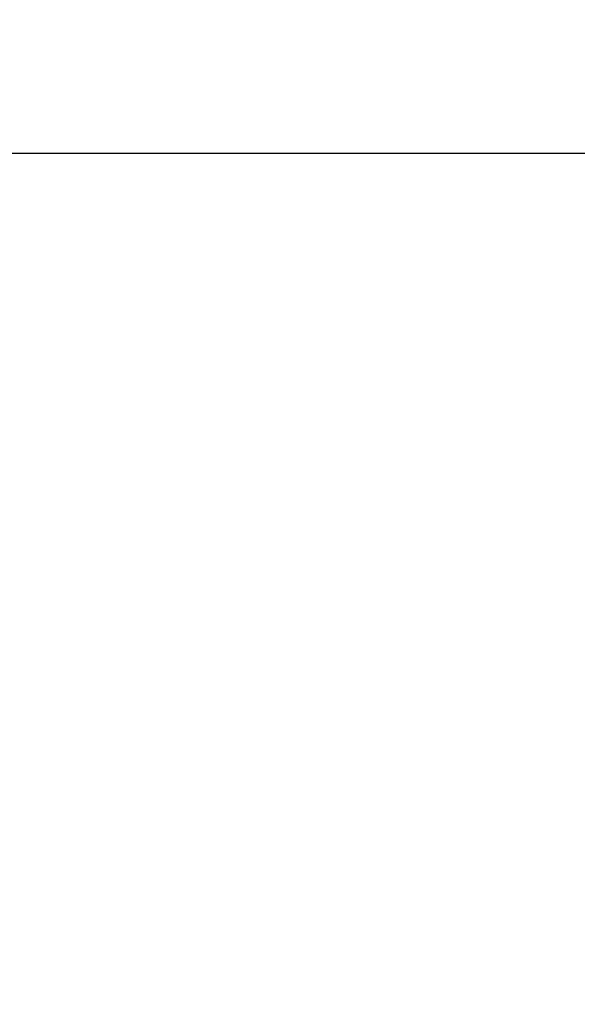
# Model space of a CAD drawing. Header units: metres. Extents: x 5484066 to 5586315, y 5680530 to 5718493.
# Tile 21 of 110: x 5516089.264 to 5516089.503, y 5683288.919 to 5683289.342. Entities that reach past the tile are written whole.
import ezdxf
from ezdxf import colors
from ezdxf.entities.mleader import LeaderData, LeaderLine
from ezdxf.math import Vec2, Vec3

# ---------------------------------------------------------------- set-up
doc = ezdxf.new("R2010")
doc.units = ezdxf.units.M
for name, color, linetype in [('01-SIM Weglinie-PZT-PTW_06-10-2025$0$A-Nawierzchnie', 41, 'Continuous'), ('01-SIM Weglinie-PZT-PTW_06-10-2025$0$A-Plac-Zabaw', 81, 'Continuous'), ('_xref', 7, 'Continuous')]:
    doc.layers.add(name, color=color, linetype=linetype)
doc.layers.add('RR_opis', color=7, linetype='Continuous', lineweight=0)
doc.styles.add('Garamond', font='GARA.TTF', dxfattribs={"height": 1})
pattern_1 = [(45, (0, 0), (-0.2245064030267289, 0.2245064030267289), []), (135, (0, 0), (-0.2245064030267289, -0.2245064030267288), [])]

# ---------------------------------------------------------------- blocks, each defined once
blk = doc.blocks.new('_None')
blk = doc.blocks.new('01-SIM Weglinie-PZT-PTW_06-10-2025$0$A$C7b74bb24')
at = {"color": 0, "linetype": 'Continuous', "lineweight": 0}
for p, q in [((295217.602359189, -1569.693158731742), (295217.602359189, -1562.693158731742)), ((295210.102359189, -1569.693158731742), (295209.7488057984, -1570.046712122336)), ((295217.102359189, -1569.693158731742), (295217.4559125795, -1570.046712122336)), ((295209.6609001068, -1570.693158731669), (295209.6609001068, -1570.193158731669)), ((295210.102359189, -1570.193158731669), (295209.6609001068, -1570.193158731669)), ((295210.102359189, -1570.193158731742), (295217.102359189, -1570.193158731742)), ((295216.6609001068, -1570.693158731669), (295216.6609001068, -1570.193158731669)), ((295209.6609001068, -1570.693158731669), (295210.2609001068, -1570.693158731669)), ((295216.0609001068, -1570.693158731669), (295210.2609001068, -1570.693158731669)), ((295211.1609001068, -1570.693158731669), (295211.1609001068, -1639.693158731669)), ((295215.1609001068, -1570.693158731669), (295215.1609001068, -1639.693158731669)), ((295216.0609001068, -1570.693158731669), (295216.6609001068, -1570.693158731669)), ((295209.0303259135, -1575.490338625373), (295209.2987732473, -1575.913855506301)), ((295209.5718606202, -1575.223962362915), (295209.842444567, -1575.650850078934)), ((295217.4451429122, -1576.153645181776), (295218.343055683, -1576.153645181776)), ((295217.7107811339, -1576.322079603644), (295218.5647336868, -1576.322079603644)), ((295207.1728492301, -1576.823912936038), (295207.4456750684, -1577.254337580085)), ((295207.629737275, -1576.423993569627), (295207.8994557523, -1576.849515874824)), ((295206.5449124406, -1577.47765774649), (295207.2219361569, -1577.47765774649)), ((295219.310771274, -1577.704783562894), (295219.966847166, -1577.704783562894)), ((295219.7844092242, -1578.285520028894), (295220.3976723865, -1578.285520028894)), ((295219.8651333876, -1578.396133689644), (295220.4716281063, -1578.396133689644)), ((295220.499676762, -1578.439057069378), (295220.0303546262, -1578.635310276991)), ((295205.7014440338, -1578.630287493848), (295206.2947887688, -1578.630287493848)), ((295205.2339313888, -1579.499201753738), (295205.7895479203, -1579.499201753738)), ((295221.6498865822, -1581.082790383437), (295221.1829412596, -1581.278049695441)), ((295221.7322008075, -1581.44467078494), (295221.2211231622, -1581.44467078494)), ((295221.9075339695, -1582.96133334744), (295221.4073298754, -1582.96133334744)), ((295221.9062864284, -1583.48812775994), (295221.4060066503, -1583.48812775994)), ((295221.6124454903, -1585.469825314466), (295221.152005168, -1585.254564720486)), ((295221.6306680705, -1585.400727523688), (295221.169502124, -1585.185127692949)), ((295221.7469366, -1584.88998328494), (295221.2367915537, -1584.88998328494)), ((295204.7156116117, -1585.493036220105), (295205.2348104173, -1585.493036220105)), ((295205.1321022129, -1586.682653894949), (295205.6801517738, -1586.682653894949)), ((295205.3165727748, -1587.080747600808), (295205.8784917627, -1587.080747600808)), ((295220.2800426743, -1588.291287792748), (295219.8189149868, -1588.075705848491)), ((295206.0721131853, -1588.333501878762), (295206.69940647, -1588.333501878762)), ((295206.5625221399, -1588.950661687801), (295206.886742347, -1588.561018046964)), ((295218.5094141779, -1589.485411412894), (295219.2524190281, -1589.485411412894)), ((295208.6044072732, -1590.674016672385), (295208.9278839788, -1590.285266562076)), ((295208.6652689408, -1590.710802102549), (295208.9891689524, -1590.321543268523)), ((295217.2537553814, -1590.367190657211), (295218.1859836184, -1590.367190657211)), ((295217.4805304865, -1590.232766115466), (295218.3723496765, -1590.232766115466)), ((295217.7863532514, -1590.035393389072), (295218.6285153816, -1590.035393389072))]:
    blk.add_line(p, q, dxfattribs=at)
for centre, radius, start, end in [((295210.102359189, -1569.693158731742), 0.5, 180, 224.9999999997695), ((295210.102359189, -1569.693158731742), 0.5, 224.9999999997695, 270), ((295217.102359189, -1569.693158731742), 0.5, 270, 315.0000000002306), ((295217.102359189, -1569.693158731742), 0.5, 315.0000000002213, 0), ((295213.1609001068, -1583.20401847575), 8.25, 104.0296654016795, 255.9703345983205), ((295213.1609001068, -1583.20401847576), 8.75000000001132, 118.1684642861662, 129.2076595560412), ((295213.1609001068, -1583.204018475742), 8.749999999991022, 114.2158876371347, 118.1684642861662), ((295213.1609001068, -1583.20401847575), 8.25000000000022, 284.0296654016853, 75.97033459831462), ((295213.1609001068, -1583.204018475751), 8.75, 51.86030075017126, 52.84667968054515), ((295213.1609001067, -1583.204018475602), 8.74999999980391, 129.2076595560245, 133.1844053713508), ((295213.1609001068, -1583.204018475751), 8.750000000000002, 38.93836242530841, 42.54015895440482), ((295213.1609001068, -1583.204018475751), 8.75, 34.20212886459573, 38.93836242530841), ((295213.1609001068, -1583.204018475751), 8.750000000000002, 33.33083501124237, 34.20212886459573), ((295213.1609001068, -1583.204018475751), 8.750000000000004, 32.99508011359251, 33.33083501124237), ((295213.1609001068, -1583.204018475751), 8.750000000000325, 14.02977319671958, 32.99508011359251), ((295213.1609001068, -1583.204018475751), 8.75, 156.8365676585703, 158.544076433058), ((295213.1609001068, -1583.204018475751), 8.750000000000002, 154.9500871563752, 155.3230011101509), ((295213.1609001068, -1583.204018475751), 8.75, 11.5994376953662, 14.02977319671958), ((295213.1609001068, -1583.204018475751), 8.750000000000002, 1.589327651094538, 11.5994376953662), ((295213.1609001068, -1583.20401847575), 2.274999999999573, 151.5364967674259, 208.4635032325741), ((295213.1609001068, -1583.204018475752), 2.275000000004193, 2.605510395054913e-11, 28.46350323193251), ((295213.1609001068, -1583.204018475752), 8.75000000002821, 358.1393000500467, 1.589327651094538), ((295213.1609001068, -1583.204018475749), 2.275000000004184, 331.5364967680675, 359.999999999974), ((295213.1609001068, -1583.204018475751), 8.75, 348.8906737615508, 358.1393000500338), ((295213.1609001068, -1583.204018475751), 8.750000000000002, 345.4601997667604, 346.0595199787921), ((295213.1609001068, -1583.204018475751), 8.75, 344.9922703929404, 345.4601997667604), ((295213.1609001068, -1583.204018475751), 8.750000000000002, 203.425626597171, 203.4953934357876), ((295213.1609001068, -1583.204018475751), 8.75, 206.2989497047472, 206.4700784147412), ((295213.1609001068, -1583.204018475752), 8.749999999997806, 221.0531786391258, 238.6179608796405), ((295213.1609001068, -1583.204018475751), 8.750000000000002, 314.1208111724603, 315.7955414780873), ((295213.1609001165, -1583.204018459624), 8.75000001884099, 238.6179608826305, 239.0836280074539)]:
    blk.add_arc(centre, radius, start, end, dxfattribs=at)
for points, knots in [([(295218.4454623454, -1576.230073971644), (295218.4444107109, -1576.22927708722), (295218.4433654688, -1576.228485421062), (295218.4114182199, -1576.204299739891), (295218.3862816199, -1576.185589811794), (295218.3520812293, -1576.16025588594), (295218.343055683, -1576.153645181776), (295218.343055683, -1576.153645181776)], [-0.4160861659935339, -0.4160861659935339, -0.4160861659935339, -0.4160861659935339, -0.4092099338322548, -0.4092099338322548, -0.2046049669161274, -0.2046049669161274, 0, 0, 0, 0]), ([(295219.6079318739, -1577.288083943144), (295219.4715408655, -1577.139448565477), (295219.3232640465, -1576.988285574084), (295218.9780868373, -1576.662720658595), (295218.7767993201, -1576.488597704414), (295218.5647336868, -1576.322079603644)], [1.481893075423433, 1.481893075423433, 1.481893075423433, 1.481893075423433, 2.169279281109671, 2.169279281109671, 2.977251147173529, 2.977251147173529, 2.977251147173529, 2.977251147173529]), ([(295206.4372164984, -1577.60450253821), (295206.4221894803, -1577.622546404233), (295206.4065189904, -1577.641510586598), (295206.3089567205, -1577.760687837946), (295206.212928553, -1577.882567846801), (295206.0836750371, -1578.058388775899), (295206.055981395, -1578.096674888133), (295206.0280327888, -1578.136010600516)], [1.393933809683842, 1.393933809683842, 1.393933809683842, 1.393933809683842, 1.548662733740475, 1.548662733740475, 2.322994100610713, 2.322994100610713, 2.53004836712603, 2.53004836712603, 2.53004836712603, 2.53004836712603]), ([(295206.5449124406, -1577.47765774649), (295206.5449124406, -1577.47765774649), (295206.5328793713, -1577.491473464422), (295206.491355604, -1577.54005963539), (295206.4669856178, -1577.568756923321), (295206.4372164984, -1577.60450253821)], [0, 0, 0, 0, 0.408449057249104, 0.408449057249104, 0.7159812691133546, 0.7159812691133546, 0.7159812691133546, 0.7159812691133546]), ([(295205.8771457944, -1578.355366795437), (295205.8501345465, -1578.39594370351), (295205.8223857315, -1578.438415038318), (295205.7800872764, -1578.504333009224), (295205.7629279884, -1578.531382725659), (295205.7460021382, -1578.558398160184)], [0.4699558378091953, 0.4699558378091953, 0.4699558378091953, 0.4699558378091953, 0.6128691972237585, 0.6128691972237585, 0.7049218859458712, 0.7049218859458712, 0.7049218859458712, 0.7049218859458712]), ([(295206.0280327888, -1578.136010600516), (295206.0204614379, -1578.146666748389), (295206.0125124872, -1578.157905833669), (295205.9736205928, -1578.213189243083), (295205.9356499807, -1578.268088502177), (295205.8895407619, -1578.336785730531), (295205.8833562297, -1578.346037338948), (295205.8771457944, -1578.355366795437)], [0.2939306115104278, 0.2939306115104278, 0.2939306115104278, 0.2939306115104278, 0.3502457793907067, 0.3502457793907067, 0.5642051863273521, 0.5642051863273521, 0.5970631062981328, 0.5970631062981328, 0.5970631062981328, 0.5970631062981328]), ([(295205.7014440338, -1578.630287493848), (295205.6678035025, -1578.685183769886), (295205.634358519, -1578.741062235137), (295205.5797824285, -1578.834695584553), (295205.5581448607, -1578.872440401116), (295205.5364460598, -1578.910977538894)], [3.810057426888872, 3.810057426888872, 3.810057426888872, 3.810057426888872, 4.071601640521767, 4.071601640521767, 4.241988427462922, 4.241988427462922, 4.241988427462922, 4.241988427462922]), ([(295205.7460021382, -1578.558398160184), (295205.7428309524, -1578.563459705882), (295205.7396756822, -1578.568507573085), (295205.7297326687, -1578.584449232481), (295205.7233725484, -1578.594704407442), (295205.7141056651, -1578.609694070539), (295205.7102976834, -1578.615876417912), (295205.70603403, -1578.622808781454), (295205.704862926, -1578.624716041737), (295205.7042841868, -1578.625658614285)], [0.164935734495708, 0.164935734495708, 0.164935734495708, 0.164935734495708, 0.182185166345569, 0.182185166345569, 0.2211074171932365, 0.2211074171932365, 0.2535567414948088, 0.2535567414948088, 0.2749996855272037, 0.2749996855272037, 0.2749996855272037, 0.2749996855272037]), ([(295205.2099863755, -1579.550873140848), (295205.2054167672, -1579.56081869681), (295205.2008050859, -1579.570905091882), (295205.1696507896, -1579.639395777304), (295205.1421666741, -1579.701626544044), (295205.1162675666, -1579.762160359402)], [0.6387930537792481, 0.6387930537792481, 0.6387930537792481, 0.6387930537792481, 0.6726181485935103, 0.6726181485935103, 0.8658894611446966, 0.8658894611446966, 0.8658894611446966, 0.8658894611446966]), ([(295205.0172818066, -1580.003396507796), (295204.9540357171, -1580.164318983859), (295204.8955985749, -1580.327081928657), (295204.7366082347, -1580.814444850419), (295204.6515841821, -1581.140500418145), (295204.5489856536, -1581.643899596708), (295204.5165239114, -1581.834850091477), (295204.4905093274, -1582.026383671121)], [7.237229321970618, 7.237229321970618, 7.237229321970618, 7.237229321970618, 7.729600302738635, 7.729600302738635, 8.707479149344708, 8.707479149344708, 9.286944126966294, 9.286944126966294, 9.286944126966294, 9.286944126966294]), ([(295204.4905093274, -1582.026383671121), (295204.4733423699, -1582.15277619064), (295204.458874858, -1582.280048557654), (295204.4298477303, -1582.5977283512), (295204.4186724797, -1582.78877679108), (295204.4137763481, -1582.979684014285)], [9.371107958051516, 9.371107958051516, 9.371107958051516, 9.371107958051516, 9.751147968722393, 9.751147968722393, 10.31594902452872, 10.31594902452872, 10.31594902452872, 10.31594902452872]), ([(295204.4137763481, -1582.979684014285), (295204.4086415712, -1583.179896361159), (295204.4104013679, -1583.380069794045), (295204.4189969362, -1583.58035651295), (295204.4190471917, -1583.581522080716), (295204.4190976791, -1583.582687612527)], [4.020686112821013, 4.020686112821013, 4.020686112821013, 4.020686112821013, 4.594244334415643, 4.594244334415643, 4.597601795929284, 4.597601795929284, 4.597601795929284, 4.597601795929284]), ([(295204.4190976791, -1583.582687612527), (295204.4213951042, -1583.63572503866), (295204.4241613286, -1583.688378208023), (295204.4356094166, -1583.874805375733), (295204.4473236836, -1584.013488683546), (295204.4635643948, -1584.162656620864), (295204.46484726, -1584.174224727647), (295204.4661522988, -1584.185782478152)], [3.04454652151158, 3.04454652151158, 3.04454652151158, 3.04454652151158, 3.200685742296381, 3.200685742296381, 3.604881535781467, 3.604881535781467, 3.638886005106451, 3.638886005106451, 3.638886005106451, 3.638886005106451]), ([(295204.5555294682, -1584.788346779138), (295204.5566399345, -1584.794378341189), (295204.5577545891, -1584.800396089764), (295204.5608210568, -1584.816860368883), (295204.5626657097, -1584.826648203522), (295204.5653571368, -1584.840839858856), (295204.5664596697, -1584.846611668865), (295204.5672762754, -1584.850872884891)], [0.1469115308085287, 0.1469115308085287, 0.1469115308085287, 0.1469115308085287, 0.1647703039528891, 0.1647703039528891, 0.197991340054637, 0.197991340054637, 0.2257226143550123, 0.2257226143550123, 0.2257226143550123, 0.2257226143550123]), ([(295204.5672762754, -1584.850872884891), (295204.5714649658, -1584.872730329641), (295204.5754967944, -1584.8933187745), (295204.5852619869, -1584.94236639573), (295204.5907229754, -1584.968991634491), (295204.5955865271, -1584.99228671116)], [6.841105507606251, 6.841105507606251, 6.841105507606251, 6.841105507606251, 6.98333828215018, 6.98333828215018, 7.203353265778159, 7.203353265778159, 7.203353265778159, 7.203353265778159]), ([(295204.5955865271, -1584.99228671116), (295204.5984616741, -1585.006057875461), (295204.6017639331, -1585.021710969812), (295204.6142386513, -1585.079868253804), (295204.6254005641, -1585.130499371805), (295204.6525485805, -1585.247064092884), (295204.6685564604, -1585.313000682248), (295204.6954535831, -1585.417613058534), (295204.7051417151, -1585.454407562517), (295204.7156116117, -1585.493036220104)], [0.4772089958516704, 0.4772089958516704, 0.4772089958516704, 0.4772089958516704, 0.6072255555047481, 0.6072255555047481, 0.9108383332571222, 0.9108383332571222, 1.214451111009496, 1.214451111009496, 1.365332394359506, 1.365332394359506, 1.365332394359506, 1.365332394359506]), ([(295204.7156116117, -1585.493036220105), (295204.7156116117, -1585.493036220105), (295204.7170597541, -1585.498399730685), (295204.7204550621, -1585.510832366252), (295204.7209349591, -1585.512587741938), (295204.721446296, -1585.514455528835)], [0, 0, 0, 0, 0.08061559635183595, 0.08061559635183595, 0.09283693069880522, 0.09283693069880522, 0.09283693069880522, 0.09283693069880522]), ([(295204.721446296, -1585.514455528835), (295204.730817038, -1585.548684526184), (295204.7416904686, -1585.587583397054), (295204.7658868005, -1585.671423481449), (295204.7791141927, -1585.716107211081), (295204.7935168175, -1585.763197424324)], [0.7524849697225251, 0.7524849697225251, 0.7524849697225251, 0.7524849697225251, 0.976488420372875, 0.976488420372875, 1.192585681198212, 1.192585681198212, 1.192585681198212, 1.192585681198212]), ([(295221.3189636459, -1586.367639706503), (295221.3293540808, -1586.340845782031), (295221.3395093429, -1586.314265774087), (295221.4075051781, -1586.133725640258), (295221.4560448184, -1585.991005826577), (295221.5127624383, -1585.814248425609), (295221.5309440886, -1585.755041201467), (295221.5462046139, -1585.70385213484)], [2.431197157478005, 2.431197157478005, 2.431197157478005, 2.431197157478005, 2.516998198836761, 2.516998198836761, 3.02112885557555, 3.02112885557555, 3.301666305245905, 3.301666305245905, 3.301666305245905, 3.301666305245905]), ([(295221.5462046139, -1585.70385213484), (295221.5627152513, -1585.648469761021), (295221.576620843, -1585.599824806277), (295221.5983028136, -1585.522259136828), (295221.6064680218, -1585.492121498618), (295221.6124454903, -1585.469825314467)], [4.580384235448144, 4.580384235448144, 4.580384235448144, 4.580384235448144, 4.884750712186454, 4.884750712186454, 5.167454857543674, 5.167454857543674, 5.167454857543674, 5.167454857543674]), ([(295204.8943015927, -1586.072092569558), (295204.9038429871, -1586.099593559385), (295204.9122644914, -1586.123420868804), (295204.9222437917, -1586.151413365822), (295204.9251122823, -1586.159411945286), (295204.9275452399, -1586.166174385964)], [1.701617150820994, 1.701617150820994, 1.701617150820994, 1.701617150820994, 1.842888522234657, 1.842888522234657, 1.91157185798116, 1.91157185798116, 1.91157185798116, 1.91157185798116]), ([(295204.9312773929, -1586.176527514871), (295204.9316056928, -1586.177436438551), (295204.9320467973, -1586.178657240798), (295204.9339548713, -1586.1839325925), (295204.936000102, -1586.189578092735), (295204.9408234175, -1586.202833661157), (295204.9439845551, -1586.211492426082), (295204.9492112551, -1586.225722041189), (295204.9510537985, -1586.230724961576), (295204.9529053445, -1586.235737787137)], [0.01700120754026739, 0.01700120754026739, 0.01700120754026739, 0.01700120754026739, 0.0283474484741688, 0.0283474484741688, 0.0566948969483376, 0.0566948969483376, 0.08710293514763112, 0.08710293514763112, 0.1026200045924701, 0.1026200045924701, 0.1026200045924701, 0.1026200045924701]), ([(295204.9529053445, -1586.235737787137), (295204.9550063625, -1586.241426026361), (295204.957118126, -1586.247124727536), (295204.9633513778, -1586.263894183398), (295204.9678618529, -1586.275950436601), (295204.9758761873, -1586.297237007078), (295204.9794369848, -1586.306634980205), (295204.9823680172, -1586.314342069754)], [0.1213242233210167, 0.1213242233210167, 0.1213242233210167, 0.1213242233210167, 0.1389318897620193, 0.1389318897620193, 0.1749955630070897, 0.1749955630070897, 0.2078162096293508, 0.2078162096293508, 0.2078162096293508, 0.2078162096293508]), ([(295204.9823680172, -1586.314342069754), (295204.9848458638, -1586.320857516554), (295204.9872816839, -1586.327239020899), (295205.0014483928, -1586.364229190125), (295205.0128531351, -1586.393475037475), (295205.0232651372, -1586.419822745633)], [1.826568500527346, 1.826568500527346, 1.826568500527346, 1.826568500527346, 1.854315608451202, 1.854315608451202, 1.990963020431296, 1.990963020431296, 1.990963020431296, 1.990963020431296]), ([(295205.0232651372, -1586.419822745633), (295205.0251484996, -1586.424588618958), (295205.027019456, -1586.429310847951), (295205.0533710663, -1586.495655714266), (295205.0755260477, -1586.549378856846), (295205.1020970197, -1586.612633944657), (295205.1096439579, -1586.630395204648), (295205.116261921, -1586.645863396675)], [4.261990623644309, 4.261990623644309, 4.261990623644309, 4.261990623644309, 4.286695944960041, 4.286695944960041, 4.612429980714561, 4.612429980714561, 4.762102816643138, 4.762102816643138, 4.762102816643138, 4.762102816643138]), ([(295220.7961268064, -1587.477870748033), (295220.8154589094, -1587.443333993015), (295220.8350181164, -1587.407839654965), (295220.9009164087, -1587.286184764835), (295220.9476779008, -1587.196380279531), (295221.0384454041, -1587.014155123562), (295221.0824480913, -1586.921730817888), (295221.1646197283, -1586.741363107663), (295221.2055344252, -1586.647381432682), (295221.2702809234, -1586.491108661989), (295221.2952011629, -1586.428916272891), (295221.3189636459, -1586.367639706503)], [1.657196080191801, 1.657196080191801, 1.657196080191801, 1.657196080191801, 1.783304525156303, 1.783304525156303, 2.080403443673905, 2.080403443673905, 2.377502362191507, 2.377502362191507, 2.675014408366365, 2.675014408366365, 2.871227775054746, 2.871227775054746, 2.871227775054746, 2.871227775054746]), ([(295205.116261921, -1586.645863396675), (295205.120304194, -1586.65531141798), (295205.1249283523, -1586.666074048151), (295205.1307703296, -1586.679578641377), (295205.1314318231, -1586.681106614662), (295205.1321022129, -1586.682653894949)], [0.3250848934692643, 0.3250848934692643, 0.3250848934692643, 0.3250848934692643, 0.4164851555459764, 0.4164851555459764, 0.4279784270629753, 0.4279784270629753, 0.4279784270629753, 0.4279784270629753]), ([(295205.1363439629, -1586.692427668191), (295205.1380167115, -1586.696275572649), (295205.1406621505, -1586.702355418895), (295205.1468641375, -1586.716534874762), (295205.1500272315, -1586.723747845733), (295205.1536122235, -1586.731884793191)], [0.05532946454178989, 0.05532946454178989, 0.05532946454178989, 0.05532946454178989, 0.1168844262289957, 0.1168844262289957, 0.1630280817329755, 0.1630280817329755, 0.1630280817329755, 0.1630280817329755]), ([(295205.1536122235, -1586.731884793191), (295205.1701393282, -1586.769396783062), (295205.18700787, -1586.806968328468), (295205.219809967, -1586.878660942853), (295205.2356896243, -1586.912786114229), (295205.2518004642, -1586.946830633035)], [1.122090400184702, 1.122090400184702, 1.122090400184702, 1.122090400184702, 1.326356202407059, 1.326356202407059, 1.512101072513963, 1.512101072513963, 1.512101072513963, 1.512101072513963]), ([(295205.298402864, -1587.043762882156), (295205.3008921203, -1587.048860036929), (295205.3032014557, -1587.053576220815), (295205.3101942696, -1587.067830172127), (295205.313996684, -1587.075535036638), (295205.3165727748, -1587.080747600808)], [1.132638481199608, 1.132638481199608, 1.132638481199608, 1.132638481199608, 1.165386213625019, 1.165386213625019, 1.241231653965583, 1.241231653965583, 1.241231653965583, 1.241231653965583]), ([(295205.3281866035, -1587.104159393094), (295205.3332543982, -1587.114337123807), (295205.338361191, -1587.124542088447), (295205.3482324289, -1587.144176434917), (295205.3533856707, -1587.154378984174), (295205.358542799, -1587.164538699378)], [0.2027803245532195, 0.2027803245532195, 0.2027803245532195, 0.2027803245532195, 0.2357101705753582, 0.2357101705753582, 0.2687086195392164, 0.2687086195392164, 0.2687086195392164, 0.2687086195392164]), ([(295205.358542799, -1587.164538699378), (295205.3612339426, -1587.16984034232), (295205.3639227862, -1587.175123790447), (295205.3719953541, -1587.190948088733), (295205.3770705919, -1587.200839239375), (295205.3821189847, -1587.210646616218), (295205.3830966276, -1587.212544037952), (295205.3840295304, -1587.21435312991)], [0.1549001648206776, 0.1549001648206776, 0.1549001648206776, 0.1549001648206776, 0.1721188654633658, 0.1721188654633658, 0.2083431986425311, 0.2083431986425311, 0.2173228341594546, 0.2173228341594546, 0.2173228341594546, 0.2173228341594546]), ([(295205.3840295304, -1587.21435312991), (295205.3925605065, -1587.230896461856), (295205.4000627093, -1587.245312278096), (295205.4079490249, -1587.260404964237), (295205.4098648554, -1587.264063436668), (295205.411510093, -1587.267201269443)], [0.8032763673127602, 0.8032763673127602, 0.8032763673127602, 0.8032763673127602, 0.8851004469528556, 0.8851004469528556, 0.9160320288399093, 0.9160320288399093, 0.9160320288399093, 0.9160320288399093]), ([(295205.4437910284, -1587.328182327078), (295205.4445097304, -1587.329527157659), (295205.4452594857, -1587.330929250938), (295205.4521774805, -1587.343857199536), (295205.4602520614, -1587.358890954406), (295205.4703207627, -1587.377445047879)], [0.9560358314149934, 0.9560358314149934, 0.9560358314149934, 0.9560358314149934, 0.988308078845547, 0.988308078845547, 1.241891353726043, 1.241891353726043, 1.241891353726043, 1.241891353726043]), ([(295205.4703207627, -1587.377445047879), (295205.47701098, -1587.389773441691), (295205.4866169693, -1587.407413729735), (295205.507738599, -1587.445710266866), (295205.5179035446, -1587.4640238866), (295205.5292978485, -1587.484339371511)], [0.2066241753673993, 0.2066241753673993, 0.2066241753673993, 0.2066241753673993, 0.3800160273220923, 0.3800160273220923, 0.5032985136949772, 0.5032985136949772, 0.5032985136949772, 0.5032985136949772]), ([(295205.5292978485, -1587.484339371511), (295205.5427125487, -1587.508257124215), (295205.5591350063, -1587.53725445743), (295205.5825931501, -1587.57802060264), (295205.5885829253, -1587.588384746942), (295205.5948384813, -1587.599153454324)], [0.2820336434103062, 0.2820336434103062, 0.2820336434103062, 0.2820336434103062, 0.4271343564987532, 0.4271343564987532, 0.4737850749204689, 0.4737850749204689, 0.4737850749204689, 0.4737850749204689]), ([(295205.5948384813, -1587.599153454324), (295205.6096747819, -1587.624693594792), (295205.6241109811, -1587.649247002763), (295205.638154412, -1587.672888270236), (295205.6382395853, -1587.673031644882), (295205.6383247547, -1587.673175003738)], [3.405198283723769, 3.405198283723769, 3.405198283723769, 3.405198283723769, 3.51563688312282, 3.51563688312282, 3.516310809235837, 3.516310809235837, 3.516310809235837, 3.516310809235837]), ([(295205.6383247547, -1587.673175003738), (295205.6385489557, -1587.673552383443), (295205.6387729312, -1587.67392931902), (295205.6803629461, -1587.743910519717), (295205.7190712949, -1587.806646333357), (295205.7506312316, -1587.857028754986), (295205.7552358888, -1587.864350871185), (295205.759386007, -1587.870932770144)], [2.121316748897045, 2.121316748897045, 2.121316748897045, 2.121316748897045, 2.123090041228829, 2.123090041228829, 2.450932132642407, 2.450932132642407, 2.512956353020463, 2.512956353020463, 2.512956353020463, 2.512956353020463]), ([(295220.5136609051, -1587.947372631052), (295220.5373032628, -1587.910724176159), (295220.5622971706, -1587.87137031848), (295220.6268353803, -1587.767758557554), (295220.6699353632, -1587.696794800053), (295220.7416909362, -1587.57400798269), (295220.7687008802, -1587.526867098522), (295220.7961268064, -1587.477870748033)], [1.03990596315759, 1.03990596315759, 1.03990596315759, 1.03990596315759, 1.244867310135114, 1.244867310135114, 1.55582398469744, 1.55582398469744, 1.734738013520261, 1.734738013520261, 1.734738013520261, 1.734738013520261]), ([(295205.7908670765, -1587.920491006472), (295205.7923784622, -1587.922852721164), (295205.7939845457, -1587.925359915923), (295205.8070170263, -1587.945678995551), (295205.8225648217, -1587.969769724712), (295205.8403117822, -1587.996876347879)], [0.1504838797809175, 0.1504838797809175, 0.1504838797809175, 0.1504838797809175, 0.1703628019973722, 0.1703628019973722, 0.3031486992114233, 0.3031486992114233, 0.3031486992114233, 0.3031486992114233]), ([(295205.8403117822, -1587.996876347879), (295205.8478942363, -1588.00845775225), (295205.8556080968, -1588.020179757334), (295205.896026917, -1588.081272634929), (295205.9322459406, -1588.134926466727), (295205.971717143, -1588.191818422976)], [0.9394687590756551, 0.9394687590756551, 0.9394687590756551, 0.9394687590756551, 0.996818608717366, 0.996818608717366, 1.235905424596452, 1.235905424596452, 1.235905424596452, 1.235905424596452]), ([(295205.971717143, -1588.191818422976), (295205.9799510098, -1588.203686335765), (295205.987696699, -1588.214787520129), (295206.0019544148, -1588.235136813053), (295206.0088814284, -1588.244975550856), (295206.0151879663, -1588.253899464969)], [0.6817210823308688, 0.6817210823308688, 0.6817210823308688, 0.6817210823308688, 0.7313224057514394, 0.7313224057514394, 0.7811813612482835, 0.7811813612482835, 0.7811813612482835, 0.7811813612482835]), ([(295206.0151879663, -1588.253899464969), (295206.0265332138, -1588.269953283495), (295206.0367076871, -1588.284234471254), (295206.052364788, -1588.306113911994), (295206.0583402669, -1588.314420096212), (295206.0629075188, -1588.320755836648)], [1.350405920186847, 1.350405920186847, 1.350405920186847, 1.350405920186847, 1.439961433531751, 1.439961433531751, 1.515812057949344, 1.515812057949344, 1.515812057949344, 1.515812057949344]), ([(295220.3004891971, -1588.262552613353), (295220.3035596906, -1588.258218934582), (295220.3074409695, -1588.252733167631), (295220.3260031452, -1588.226406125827), (295220.3470647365, -1588.196400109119), (295220.4017820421, -1588.11670258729), (295220.4354646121, -1588.066940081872), (295220.4864201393, -1587.989393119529), (295220.4998430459, -1587.968791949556), (295220.5136609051, -1587.947372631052)], [0.2331041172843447, 0.2331041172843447, 0.2331041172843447, 0.2331041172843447, 0.352344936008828, 0.352344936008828, 0.704689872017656, 0.704689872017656, 1.057034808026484, 1.057034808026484, 1.176820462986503, 1.176820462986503, 1.176820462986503, 1.176820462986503]), ([(295219.4333932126, -1589.304701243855), (295219.496731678, -1589.239579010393), (295219.5614486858, -1589.17100134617), (295219.7445571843, -1588.970170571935), (295219.8643363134, -1588.830897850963), (295219.9820597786, -1588.684372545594)], [10.94509394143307, 10.94509394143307, 10.94509394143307, 10.94509394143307, 11.25282065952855, 11.25282065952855, 11.80739025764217, 11.80739025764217, 11.80739025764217, 11.80739025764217]), ([(295218.6449529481, -1590.022204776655), (295218.6542170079, -1590.01475344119), (295218.6646695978, -1590.00631542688), (295218.7303732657, -1589.952968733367), (295218.809360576, -1589.887824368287), (295218.9994143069, -1589.722462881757), (295219.1104624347, -1589.622099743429), (295219.236039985, -1589.501264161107), (295219.2442156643, -1589.493366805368), (295219.2524190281, -1589.485411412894)], [11.73301150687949, 11.73301150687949, 11.73301150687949, 11.73301150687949, 11.87917435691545, 11.87917435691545, 12.56246941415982, 12.56246941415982, 13.24576447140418, 13.24576447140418, 13.29315619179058, 13.29315619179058, 13.29315619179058, 13.29315619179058]), ([(295218.1859836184, -1590.367190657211), (295218.1859836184, -1590.367190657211), (295218.188169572, -1590.365658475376), (295218.1964745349, -1590.359821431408), (295218.202587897, -1590.355519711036), (295218.2105524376, -1590.349892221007), (295218.2109606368, -1590.349603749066), (295218.2113728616, -1590.349312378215)], [1.033480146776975, 1.033480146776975, 1.033480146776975, 1.033480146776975, 1.081721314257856, 1.081721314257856, 1.129962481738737, 1.129962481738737, 1.132540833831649, 1.132540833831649, 1.132540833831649, 1.132540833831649]), ([(295218.3723496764, -1590.232766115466), (295218.3759654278, -1590.230085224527), (295218.3797421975, -1590.227280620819), (295218.4227061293, -1590.195317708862), (295218.4768928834, -1590.154377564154), (295218.5618382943, -1590.088337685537), (295218.5944105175, -1590.062662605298), (295218.6285153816, -1590.035393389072)], [2.777915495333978, 2.777915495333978, 2.777915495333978, 2.777915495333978, 2.803711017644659, 2.803711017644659, 3.060288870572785, 3.060288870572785, 3.203405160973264, 3.203405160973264, 3.203405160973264, 3.203405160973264])]:
    blk.add_open_spline(points, degree=3, knots=knots, dxfattribs=at)
for points in [[(295205.5364460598, -1578.910977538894), (295205.4347807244, -1579.091535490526), (295205.3325135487, -1579.288271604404), (295205.2339313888, -1579.499201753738)], [(295205.7042841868, -1578.625658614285), (295205.7023693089, -1578.628777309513), (295205.7014440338, -1578.630287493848), (295205.7014440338, -1578.630287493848)], [(295204.4661522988, -1584.185782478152), (295204.4888658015, -1584.386938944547), (295204.5186549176, -1584.588060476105), (295204.5555294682, -1584.788346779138)], [(295221.6531821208, -1585.312014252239), (295221.687568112, -1585.173486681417), (295221.718895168, -1585.032659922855), (295221.7469366, -1584.88998328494)], [(295204.7935168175, -1585.763197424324), (295204.8267519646, -1585.871861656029), (295204.8607307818, -1585.97533202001), (295204.8943015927, -1586.072092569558)], [(295204.9275452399, -1586.166174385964), (295204.9289138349, -1586.169978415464), (295204.9301596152, -1586.173432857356), (295204.9312773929, -1586.176527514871)], [(295205.2518004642, -1586.946830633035), (295205.2680171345, -1586.981098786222), (295205.2836130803, -1587.013478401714), (295205.298402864, -1587.043762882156)], [(295205.411510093, -1587.267201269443), (295205.4192458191, -1587.281955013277), (295205.424150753, -1587.291221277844), (295205.4260962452, -1587.294899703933)], [(295205.4260962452, -1587.294899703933), (295205.430593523, -1587.303402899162), (295205.4364845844, -1587.314510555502), (295205.4437910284, -1587.328182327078)], [(295205.759386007, -1587.870932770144), (295205.7691919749, -1587.886484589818), (295205.7796869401, -1587.903020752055), (295205.7908670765, -1587.920491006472)], [(295220.2800426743, -1588.291287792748), (295220.2800426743, -1588.291287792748), (295220.2866249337, -1588.282120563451), (295220.3004891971, -1588.262552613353)], [(295206.0629075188, -1588.320755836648), (295206.0690552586, -1588.329284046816), (295206.0721131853, -1588.333501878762), (295206.0721131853, -1588.333501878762)], [(295219.9820597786, -1588.684372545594), (295220.0840880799, -1588.557382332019), (295220.1837633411, -1588.425955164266), (295220.2800426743, -1588.291287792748)], [(295218.2113728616, -1590.349312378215), (295218.2551778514, -1590.318349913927), (295218.3129797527, -1590.276747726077), (295218.3723496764, -1590.232766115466)], [(295218.6285153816, -1590.035393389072), (295218.6285153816, -1590.035393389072), (295218.6340864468, -1590.030944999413), (295218.6449529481, -1590.022204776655)]]:
    blk.add_open_spline(points, degree=3, dxfattribs=at)
blk = doc.blocks.new('01-SIM Weglinie-PZT-PTW_06-10-2025')
at = {"layer": '01-SIM Weglinie-PZT-PTW_06-10-2025$0$A-Nawierzchnie', "linetype": 'ByBlock', "transparency": 33554508}
h = blk.add_hatch(dxfattribs=at)
h.set_pattern_fill('ANSI37', color=9, scale=0.1, style=0)
h.set_pattern_definition([(45, (615.2743167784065, 129.3192508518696), (-0.2245064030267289, 0.2245064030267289), []), (135, (615.2743167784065, 129.3192508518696), (-0.2245064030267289, -0.2245064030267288), [])])
h.paths.add_polyline_path([(5516099.6639383, 5683319.509563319), (5516093.18050492, 5683320.492467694, 0.02400827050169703), (5516090.889116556, 5683320.728043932), (5516071.666547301, 5683321.775596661, -0.02484724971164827), (5516069.295594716, 5683322.023371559), (5516062.302756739, 5683323.108692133, -0.3638266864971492), (5516061.032989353, 5683324.559218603), (5516063.231110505, 5683324.230619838), (5516064.490548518, 5683332.646905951), (5516062.29494606, 5683332.975128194), (5516065.4430103, 5683353.379441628, 0.414213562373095), (5516062.9339508, 5683356.800643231), (5516050.08979864, 5683358.776220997, 0.4141947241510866), (5516046.668626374, 5683356.267352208), (5516042.257273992, 5683327.598946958, 0.4142317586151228), (5516044.766305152, 5683324.177561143), (5516053.343595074, 5683322.858275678, -0.02007901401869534), (5516053.579985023, 5683322.812134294), (5516052.668604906, 5683316.935679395), (5516054.150876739, 5683316.705803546), (5516053.920999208, 5683315.223525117), (5516046.954293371, 5683316.304038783), (5516046.53358273, 5683313.591470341), (5516044.962368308, 5683313.835160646), (5516043.961552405, 5683307.382313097), (5516045.532766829, 5683307.138622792), (5516044.092847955, 5683297.854620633), (5516044.241075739, 5683297.831630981), (5516044.011179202, 5683296.349353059), (5516069.871986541, 5683292.33842502), (5516070.101883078, 5683293.820702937), (5516070.250110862, 5683293.797713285), (5516071.690029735, 5683303.081715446), (5516073.26124416, 5683302.838025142), (5516074.262060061, 5683309.290872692), (5516072.690845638, 5683309.534562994), (5516073.111556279, 5683312.247131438), (5516066.144886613, 5683313.327639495), (5516066.374772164, 5683314.809910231), (5516068.140582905, 5683314.536067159), (5516068.712784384, 5683314.452779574), (5516069.444190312, 5683314.361830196), (5516070.42180041, 5683314.267207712), (5516071.256411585, 5683314.210627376), (5516075.58645081, 5683313.974792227), (5516074.85022779, 5683300.465115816), (5516082.256583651, 5683299.380121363), (5516080.796957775, 5683289.416467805), (5516090.875183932, 5683287.94005766), (5516092.610210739, 5683299.78364581), (5516076.426464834, 5683302.154484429), (5516076.852947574, 5683309.980433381), (5516087.948828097, 5683309.370979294), (5516088.305421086, 5683315.861425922), (5516090.617040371, 5683315.735451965, -0.02400827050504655), (5516092.431056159, 5683315.548954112), (5516098.599416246, 5683314.613815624), (5516098.31852322, 5683313.306826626), (5516091.99430035, 5683314.28274265), (5516090.39067605, 5683303.90295513), (5516099.094000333, 5683302.561238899), (5516096.496908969, 5683285.74680292), (5516069.794551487, 5683289.86845434), (5516048.342630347, 5683290.09877717), (5516034.965910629, 5683291.963955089), (5516037.042734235, 5683305.715577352), (5516039.999341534, 5683324.308768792), (5516043.122031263, 5683343.075807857), (5516045.796543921, 5683360.442185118), (5516068.332659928, 5683356.975872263), (5516067.979837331, 5683322.47700484), (5516099.929928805, 5683320.735853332)])
h = blk.add_hatch(dxfattribs=at)
h.set_pattern_fill('ANSI37', color=8, scale=0.1, style=0)
h.set_pattern_definition(pattern_1)
h.paths.add_polyline_path([(5516083.094139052, 5683300.268097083), (5516082.401531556, 5683300.369560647), (5516082.53198471, 5683301.260056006), (5516092.610210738, 5683299.783645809), (5516090.875183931, 5683287.940057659), (5516080.796957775, 5683289.416467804), (5516082.256583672, 5683299.380121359), (5516083.147078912, 5683299.249668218), (5516081.81790624, 5683290.176510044), (5516090.115141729, 5683288.961006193), (5516091.589262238, 5683299.023603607)])
h = blk.add_hatch(dxfattribs=at)
h.set_pattern_fill('ANSI37', scale=0.1, style=0)
h.set_pattern_definition(pattern_1)
h.paths.add_polyline_path([(5516082.256583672, 5683299.380121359), (5516082.401531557, 5683300.369560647), (5516091.589262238, 5683299.023603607), (5516090.115141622, 5683288.961006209), (5516081.817906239, 5683290.176510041), (5516083.147078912, 5683299.249668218)])
at = {"layer": '01-SIM Weglinie-PZT-PTW_06-10-2025$0$A-Plac-Zabaw', "linetype": 'ByBlock'}
blk.add_lwpolyline([(5516083.094139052, 5683300.268097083), (5516082.401531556, 5683300.369560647), (5516082.53198471, 5683301.260056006), (5516092.610210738, 5683299.783645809), (5516092.610210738, 5683299.783645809), (5516090.875183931, 5683287.940057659), (5516080.796957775, 5683289.416467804), (5516082.256583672, 5683299.380121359), (5516083.147078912, 5683299.249668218), (5516081.81790624, 5683290.176510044), (5516090.115141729, 5683288.961006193), (5516091.589262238, 5683299.023603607), (5516083.094139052, 5683300.268097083)], dxfattribs=at)
at = {"layer": '01-SIM Weglinie-PZT-PTW_06-10-2025$0$A-Plac-Zabaw', "xscale": 0.01, "yscale": 0.01, "zscale": 0.01, "rotation": 81.6657346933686}
blk.add_blockref('01-SIM Weglinie-PZT-PTW_06-10-2025$0$A$C7b74bb24', (5515645.832219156, 5680370.508207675), dxfattribs=at)

msp = doc.modelspace()

# ---------------------------------------------------------------- block references
at = {"layer": '_xref'}
msp.add_blockref('01-SIM Weglinie-PZT-PTW_06-10-2025', (0, 0), dxfattribs=at)

# ---------------------------------------------------------------- next in the draw order: leaders
at = {"layer": 'RR_opis'}
ml = msp.add_multileader_mtext('Standard', dxfattribs=at)
ml.set_content('przepompownia wód opadowych\\PQ=10 l/s, H=3,2m\\P\\C1;2x3,0kW/400V', color=256, style='Garamond')
ml.set_leader_properties()
ml.set_arrow_properties(name='NONE')
ml.build(insert=Vec2(0, 0))
ml.multileader.update_dxf_attribs({"text_left_attachment_type": 6, "text_right_attachment_type": 6, "dogleg_length": 0.1})
ctx = ml.context
ctx.base_point, ctx.char_height, ctx.landing_gap_size, ctx.plane_origin = Vec3(5516088.203521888, 5683289.284682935), 1, 0.1, Vec3(-1103257.345342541, 54698.08194007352)
ctx.left_attachment, ctx.right_attachment = 6, 6
notes = []
notes.append((ctx, [(0, (1, 1, 0), (5516088.103521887, 5683289.284682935), (1, 0), 0.1, [(0, [(5516083.646722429, 5683303.216711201)], 0, [])])]))
ctx.mtext.insert = Vec3(5516088.303521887, 5683290.549948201)
ctx.mtext.has_bg_fill, ctx.mtext.bg_color, ctx.mtext.bg_scale_factor, ctx.mtext.bg_transparency, ctx.mtext.use_window_bg_color = 1, -1027028792, 1, 0, 1
for ctx, leaders in notes:
    for number, flags, end, landing, length, lines in leaders:
        leader = LeaderData()
        leader.index, (leader.has_last_leader_line, leader.has_dogleg_vector, leader.attachment_direction) = number, flags
        leader.last_leader_point, leader.dogleg_vector, leader.dogleg_length = Vec3(end), Vec3(landing), length
        for number, points, colour, breaks in lines:
            line = LeaderLine()
            line.index, line.vertices, line.color, line.breaks = number, Vec3.list(points), colors.encode_raw_color(colour), breaks
            leader.lines.append(line)
        ctx.leaders.append(leader)

doc.saveas('drawing.dxf')
